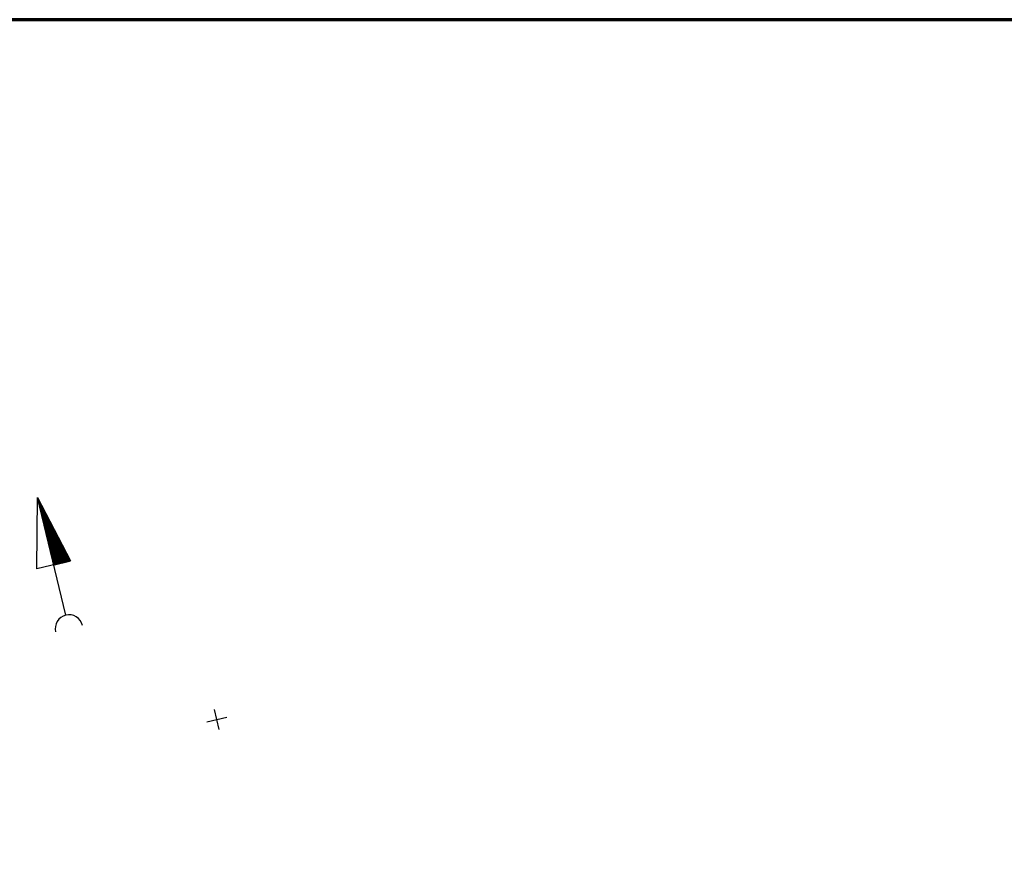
# Model space of a CAD drawing. Header units: millimetres. Extents: x -10 to 1169, y 1 to 1686.
# Tile 29 of 224: x 442 to 584, y 168 to 290. Entities that reach past the tile are written whole.
import ezdxf

# ---------------------------------------------------------------- set-up
doc = ezdxf.new("R2010")
doc.units = ezdxf.units.MM
for name, color, linetype in [('CONTURS', 7, 'Continuous'), ('COORDS', 7, 'Continuous'), ('Листы', 7, 'Continuous')]:
    doc.layers.add(name, color=color, linetype=linetype)

# ---------------------------------------------------------------- blocks, each defined once
blk = doc.blocks.new('NSARROW')
at = {"layer": 'CONTURS'}
h = blk.add_hatch(dxfattribs=at)
h.set_pattern_fill('ANSI37', color=256, scale=0.1, style=0)
h.set_pattern_definition([(45, (0, 0), (-0.0088388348, 0.0088388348), []), (135, (0, 0), (-0.0088388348, -0.0088388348), [])])
h.paths.add_polyline_path([(0, 40), (0, 20), (5, 20)])
for p, q in [((-5, 20), (0, 40)), ((0, 5.05), (0, 40)), ((0, 40), (5, 20)), ((5, 20), (-5, 20))]:
    blk.add_line(p, q, dxfattribs=at)
blk.add_arc((0, 1.07), 4, 0, 180, dxfattribs=at)

msp = doc.modelspace()

# ---------------------------------------------------------------- linework, layer by layer
at = {"layer": 'COORDS', "lineweight": -2}
for p, q in [((471.04305, 187.76622), (470.3426, 190.6833)), ((469.23429, 188.87453), (472.15137, 189.57499))]:
    msp.add_line(p, q, dxfattribs=at)
at = {"layer": 'Листы', "lineweight": 70, "ltscale": 200}
msp.add_lwpolyline([(1149.52969, 290.32974), (71.00347, 290.32974), (71.00347, 4.44969), (1149.52969, 4.44969)], close=True, dxfattribs=at)

# ---------------------------------------------------------------- block references
at = {"layer": 'CONTURS', "lineweight": -2, "xscale": 0.4999999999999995, "yscale": 0.4999999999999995, "zscale": 0.4999999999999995, "rotation": 13.50227474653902}
msp.add_blockref('NSARROW', (449.46015, 201.83232), dxfattribs=at)

doc.saveas('drawing.dxf')
